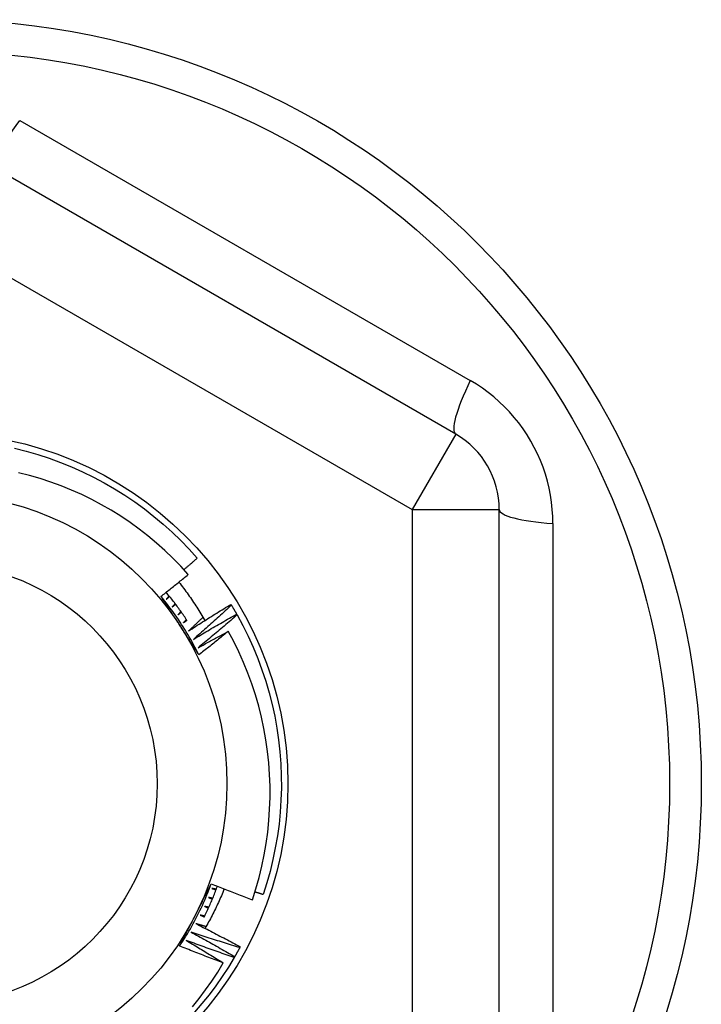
# Model space of a CAD drawing. Header units: inches. Extents: x 48.1 to 120.1, y 31.5 to 55.7.
# Tile 63 of 82: x 114.216 to 114.524, y 34.976 to 35.421. Entities that reach past the tile are written whole.
import ezdxf

# ---------------------------------------------------------------- set-up
doc = ezdxf.new("R2010")
doc.units = ezdxf.units.IN
doc.header["$MEASUREMENT"] = 0
doc.layers.add('Visible Edges(ANSI)', color=7, linetype='Continuous', lineweight=25)
doc.layers.add('Visible Tangent Edges(ANSI)', color=7, linetype='Continuous', lineweight=25)

msp = doc.modelspace()

# ---------------------------------------------------------------- linework, layer by layer
at = {"layer": 'Visible Edges(ANSI)'}
for p, q in [((114.41308, 35.23401), (114.19851, 35.35789)), ((114.43276, 34.95215), (114.43276, 35.19991)), ((114.31156, 35.15705), (114.31178, 35.1567)), ((114.31416, 35.15264), (114.31436, 35.15228)), ((114.31577, 35.00234), (114.31557, 35.00197)), ((114.31327, 34.99787), (114.31306, 34.99751))]:
    msp.add_line(p, q, dxfattribs=at)
at = {"layer": 'Visible Edges(ANSI)', "flags": 128}
for points in [[(114.21377, 35.22757), (114.21905, 35.22625), (114.22428, 35.22475), (114.22945, 35.22307), (114.23457, 35.22121), (114.23961, 35.21917), (114.24458, 35.21695), (114.24948, 35.21457), (114.25428, 35.21201), (114.25899, 35.20929), (114.2636, 35.2064), (114.26811, 35.20336), (114.27251, 35.20015), (114.2768, 35.1968), (114.28097, 35.1933), (114.28501, 35.18965), (114.28892, 35.18587), (114.29269, 35.18195), (114.29633, 35.1779)], [(114.29226, 35.17054), (114.28887, 35.17427), (114.28535, 35.17788), (114.28171, 35.18136), (114.27795, 35.18473), (114.27407, 35.18796), (114.27008, 35.19107), (114.26599, 35.19404), (114.2618, 35.19686), (114.25751, 35.19953), (114.25315, 35.20205), (114.2487, 35.20441), (114.24417, 35.20662), (114.23957, 35.20868), (114.2349, 35.21057), (114.23017, 35.2123), (114.22537, 35.21387), (114.22052, 35.21527), (114.21561, 35.21651)], [(114.29031, 35.17271), (114.29056, 35.17293), (114.29081, 35.17314), (114.29107, 35.17336), (114.29132, 35.17357), (114.29157, 35.17379), (114.29182, 35.174), (114.29207, 35.17422), (114.29232, 35.17443), (114.29257, 35.17465), (114.29282, 35.17486), (114.29308, 35.17508), (114.29333, 35.1753), (114.29358, 35.17551), (114.29383, 35.17573), (114.29408, 35.17595), (114.29433, 35.17616), (114.29458, 35.17638), (114.29483, 35.1766), (114.29508, 35.17681), (114.29533, 35.17703), (114.29558, 35.17725), (114.29583, 35.17746), (114.29608, 35.17768), (114.29633, 35.1779)], [(114.27993, 35.16066), (114.28045, 35.16106), (114.28097, 35.16147), (114.28149, 35.16188), (114.282, 35.16229), (114.28252, 35.16269), (114.28303, 35.1631), (114.28355, 35.16351), (114.28407, 35.16392), (114.28458, 35.16433), (114.28509, 35.16474), (114.28561, 35.16515), (114.28612, 35.16557), (114.28664, 35.16598), (114.28715, 35.16639), (114.28766, 35.1668), (114.28817, 35.16722), (114.28868, 35.16763), (114.2892, 35.16805), (114.28971, 35.16846), (114.29022, 35.16888), (114.29073, 35.16929), (114.29124, 35.16971), (114.29175, 35.17012), (114.29226, 35.17054)], [(114.28805, 35.16712), (114.28859, 35.16643), (114.28913, 35.16574), (114.28966, 35.16504), (114.29018, 35.16434), (114.29071, 35.16364), (114.29123, 35.16293), (114.29174, 35.16222), (114.29225, 35.16151), (114.29275, 35.1608), (114.29325, 35.16008), (114.29375, 35.15936), (114.29424, 35.15864), (114.29473, 35.15791), (114.29521, 35.15719), (114.29569, 35.15645), (114.29616, 35.15572), (114.29663, 35.15498), (114.29709, 35.15424), (114.29755, 35.1535), (114.298, 35.15276), (114.29845, 35.15201), (114.2989, 35.15126), (114.29934, 35.1505), (114.29977, 35.14975)], [(114.29712, 35.13426), (114.29653, 35.13544), (114.29593, 35.13661), (114.29532, 35.13777), (114.2947, 35.13893), (114.29406, 35.14009), (114.29342, 35.14123), (114.29276, 35.14237), (114.29209, 35.1435), (114.29141, 35.14463), (114.29072, 35.14575), (114.29002, 35.14686), (114.2893, 35.14797), (114.28858, 35.14907), (114.28785, 35.15016), (114.2871, 35.15124), (114.28634, 35.15232), (114.28558, 35.15339), (114.2848, 35.15445), (114.28401, 35.1555), (114.28321, 35.15655), (114.2824, 35.15759), (114.28159, 35.15862), (114.28076, 35.15964), (114.27992, 35.16065)], [(114.28857, 35.14739), (114.28821, 35.14795), (114.28785, 35.1485), (114.28749, 35.14906), (114.28713, 35.14961), (114.28677, 35.15016), (114.28641, 35.15072), (114.28605, 35.15127), (114.28569, 35.15183), (114.28533, 35.15238), (114.28497, 35.15293), (114.28461, 35.15348), (114.28425, 35.15404), (114.28389, 35.15459), (114.28353, 35.15514), (114.28317, 35.15569), (114.28281, 35.15625), (114.28245, 35.1568), (114.28209, 35.15735), (114.28173, 35.1579), (114.28137, 35.15845), (114.28101, 35.159), (114.28065, 35.15956), (114.28029, 35.16011), (114.27993, 35.16066)], [(114.29178, 35.14968), (114.29141, 35.15024), (114.29105, 35.15079), (114.29067, 35.15135), (114.2903, 35.1519), (114.28993, 35.15245), (114.28955, 35.15299), (114.28917, 35.15354), (114.28878, 35.15408), (114.2884, 35.15462), (114.28801, 35.15516), (114.28762, 35.1557), (114.28722, 35.15624), (114.28682, 35.15677), (114.28642, 35.1573), (114.28602, 35.15783), (114.28562, 35.15836), (114.28521, 35.15889), (114.2848, 35.15941), (114.28439, 35.15993), (114.28397, 35.16045), (114.28355, 35.16097), (114.28313, 35.16149), (114.28271, 35.162), (114.28229, 35.16251)], [(114.28363, 35.16088), (114.28357, 35.16082), (114.28352, 35.16075), (114.28347, 35.16069), (114.28342, 35.16062), (114.28336, 35.16056), (114.28331, 35.1605), (114.28326, 35.16043), (114.28321, 35.16037), (114.28315, 35.1603), (114.2831, 35.16024), (114.28305, 35.16018), (114.28299, 35.16011), (114.28294, 35.16005), (114.28289, 35.15998), (114.28284, 35.15992), (114.28278, 35.15986), (114.28273, 35.15979), (114.28268, 35.15973), (114.28263, 35.15966), (114.28257, 35.1596), (114.28252, 35.15953), (114.28247, 35.15947), (114.28242, 35.15941), (114.28236, 35.15934)], [(114.28236, 35.15934), (114.28242, 35.1594), (114.28249, 35.15945), (114.28255, 35.1595), (114.28261, 35.15955), (114.28267, 35.15961), (114.28273, 35.15966), (114.2828, 35.15971), (114.28286, 35.15976), (114.28292, 35.15982), (114.28298, 35.15987), (114.28304, 35.15992), (114.2831, 35.15998), (114.28317, 35.16003), (114.28323, 35.16008), (114.28329, 35.16013), (114.28335, 35.16019), (114.28341, 35.16024), (114.28348, 35.16029), (114.28354, 35.16034), (114.2836, 35.1604), (114.28366, 35.16045), (114.28372, 35.1605), (114.28378, 35.16056), (114.28385, 35.16061)], [(114.28636, 35.15739), (114.28631, 35.15732), (114.28625, 35.15726), (114.2862, 35.1572), (114.28614, 35.15714), (114.28609, 35.15707), (114.28603, 35.15701), (114.28598, 35.15695), (114.28592, 35.15689), (114.28587, 35.15682), (114.28582, 35.15676), (114.28576, 35.1567), (114.28571, 35.15664), (114.28565, 35.15658), (114.2856, 35.15651), (114.28554, 35.15645), (114.28549, 35.15639), (114.28543, 35.15633), (114.28538, 35.15626), (114.28532, 35.1562), (114.28527, 35.15614), (114.28521, 35.15608), (114.28516, 35.15601), (114.2851, 35.15595), (114.28505, 35.15589)], [(114.28505, 35.15589), (114.28511, 35.15594), (114.28518, 35.15599), (114.28524, 35.15604), (114.2853, 35.15609), (114.28537, 35.15614), (114.28543, 35.15619), (114.28549, 35.15624), (114.28556, 35.1563), (114.28562, 35.15635), (114.28568, 35.1564), (114.28575, 35.15645), (114.28581, 35.1565), (114.28587, 35.15655), (114.28594, 35.1566), (114.286, 35.15665), (114.28607, 35.1567), (114.28613, 35.15675), (114.28619, 35.1568), (114.28626, 35.15685), (114.28632, 35.1569), (114.28638, 35.15695), (114.28645, 35.157), (114.28651, 35.15705), (114.28657, 35.15711)], [(114.29241, 35.14503), (114.2932, 35.14554), (114.29399, 35.14605), (114.29478, 35.14656), (114.29557, 35.14707), (114.29637, 35.14758), (114.29716, 35.14809), (114.29795, 35.14859), (114.29875, 35.1491), (114.29955, 35.1496), (114.30034, 35.15011), (114.30114, 35.15061), (114.30194, 35.15111), (114.30274, 35.15161), (114.30354, 35.15211), (114.30434, 35.15261), (114.30514, 35.15311), (114.30594, 35.1536), (114.30674, 35.1541), (114.30754, 35.15459), (114.30835, 35.15509), (114.30915, 35.15558), (114.30995, 35.15607), (114.31076, 35.15656), (114.31156, 35.15705)], [(114.31178, 35.1567), (114.31107, 35.15605), (114.31037, 35.15539), (114.30966, 35.15474), (114.30895, 35.15409), (114.30824, 35.15344), (114.30753, 35.15279), (114.30682, 35.15214), (114.30611, 35.15149), (114.3054, 35.15085), (114.30469, 35.1502), (114.30397, 35.14956), (114.30326, 35.14891), (114.30254, 35.14827), (114.30183, 35.14763), (114.30111, 35.14699), (114.30039, 35.14635), (114.29967, 35.14571), (114.29895, 35.14507), (114.29823, 35.14443), (114.29751, 35.14379), (114.29679, 35.14316), (114.29606, 35.14252), (114.29534, 35.14189), (114.29462, 35.14125)], [(114.31178, 35.1567), (114.31188, 35.15653), (114.31198, 35.15636), (114.31208, 35.1562), (114.31219, 35.15603), (114.31229, 35.15586), (114.31239, 35.15569), (114.31249, 35.15552), (114.31259, 35.15535), (114.31269, 35.15519), (114.31279, 35.15502), (114.31289, 35.15485), (114.31299, 35.15468), (114.31308, 35.15451), (114.31318, 35.15434), (114.31328, 35.15417), (114.31338, 35.154), (114.31348, 35.15383), (114.31358, 35.15366), (114.31367, 35.15349), (114.31377, 35.15332), (114.31387, 35.15315), (114.31397, 35.15298), (114.31406, 35.15281), (114.31416, 35.15264)], [(114.28898, 35.1538), (114.28892, 35.15374), (114.28887, 35.15368), (114.28881, 35.15362), (114.28875, 35.15356), (114.2887, 35.1535), (114.28864, 35.15344), (114.28858, 35.15338), (114.28853, 35.15332), (114.28847, 35.15326), (114.28841, 35.1532), (114.28836, 35.15314), (114.2883, 35.15308), (114.28824, 35.15302), (114.28819, 35.15296), (114.28813, 35.15289), (114.28807, 35.15283), (114.28802, 35.15277), (114.28796, 35.15271), (114.2879, 35.15265), (114.28785, 35.15259), (114.28779, 35.15253), (114.28773, 35.15247), (114.28768, 35.15241), (114.28762, 35.15235)], [(114.28762, 35.15235), (114.28769, 35.1524), (114.28775, 35.15245), (114.28782, 35.1525), (114.28788, 35.15254), (114.28795, 35.15259), (114.28801, 35.15264), (114.28808, 35.15269), (114.28814, 35.15274), (114.28821, 35.15279), (114.28827, 35.15284), (114.28834, 35.15288), (114.2884, 35.15293), (114.28847, 35.15298), (114.28853, 35.15303), (114.2886, 35.15308), (114.28866, 35.15313), (114.28873, 35.15318), (114.28879, 35.15322), (114.28886, 35.15327), (114.28892, 35.15332), (114.28899, 35.15337), (114.28905, 35.15342), (114.28912, 35.15347), (114.28918, 35.15352)], [(114.29148, 35.15013), (114.29142, 35.15008), (114.29136, 35.15002), (114.29131, 35.14996), (114.29125, 35.1499), (114.29119, 35.14984), (114.29113, 35.14978), (114.29107, 35.14972), (114.29101, 35.14967), (114.29095, 35.14961), (114.29089, 35.14955), (114.29084, 35.14949), (114.29078, 35.14943), (114.29072, 35.14937), (114.29066, 35.14931), (114.2906, 35.14926), (114.29054, 35.1492), (114.29048, 35.14914), (114.29043, 35.14908), (114.29037, 35.14902), (114.29031, 35.14896), (114.29025, 35.1489), (114.29019, 35.14885), (114.29013, 35.14879), (114.29007, 35.14873)], [(114.29894, 35.15119), (114.29867, 35.15093), (114.2984, 35.15067), (114.29812, 35.15042), (114.29785, 35.15016), (114.29758, 35.1499), (114.29731, 35.14964), (114.29704, 35.14939), (114.29677, 35.14913), (114.2965, 35.14887), (114.29622, 35.14861), (114.29595, 35.14836), (114.29568, 35.1481), (114.29541, 35.14784), (114.29514, 35.14759), (114.29486, 35.14733), (114.29459, 35.14707), (114.29432, 35.14682), (114.29405, 35.14656), (114.29377, 35.14631), (114.2935, 35.14605), (114.29323, 35.14579), (114.29295, 35.14554), (114.29268, 35.14528), (114.29241, 35.14503)], [(114.29462, 35.14125), (114.29542, 35.14174), (114.29623, 35.14222), (114.29704, 35.14271), (114.29785, 35.14319), (114.29866, 35.14367), (114.29947, 35.14415), (114.30028, 35.14463), (114.30109, 35.14511), (114.3019, 35.14559), (114.30271, 35.14607), (114.30353, 35.14654), (114.30434, 35.14702), (114.30516, 35.14749), (114.30597, 35.14797), (114.30679, 35.14844), (114.3076, 35.14891), (114.30842, 35.14938), (114.30924, 35.14985), (114.31006, 35.15032), (114.31088, 35.15078), (114.3117, 35.15125), (114.31252, 35.15171), (114.31334, 35.15218), (114.31416, 35.15264)], [(114.31436, 35.15228), (114.31364, 35.15165), (114.31291, 35.15102), (114.31218, 35.15039), (114.31145, 35.14976), (114.31072, 35.14914), (114.30999, 35.14851), (114.30926, 35.14789), (114.30853, 35.14726), (114.30779, 35.14664), (114.30706, 35.14602), (114.30632, 35.1454), (114.30559, 35.14478), (114.30485, 35.14416), (114.30412, 35.14354), (114.30338, 35.14292), (114.30264, 35.14231), (114.3019, 35.14169), (114.30116, 35.14108), (114.30042, 35.14046), (114.29968, 35.13985), (114.29893, 35.13924), (114.29819, 35.13863), (114.29744, 35.13801), (114.2967, 35.13741)], [(114.31436, 35.15228), (114.31695, 35.14749), (114.31936, 35.14261), (114.32161, 35.13766), (114.32368, 35.13262), (114.32557, 35.12752), (114.32728, 35.12235), (114.32881, 35.11713), (114.33016, 35.11186), (114.33132, 35.10654), (114.33229, 35.10119), (114.33308, 35.0958), (114.33367, 35.09039), (114.33408, 35.08497), (114.3343, 35.07953), (114.33433, 35.07409), (114.33416, 35.06865), (114.33381, 35.06322), (114.33327, 35.0578), (114.33254, 35.05241), (114.33161, 35.04705), (114.33051, 35.04172), (114.32921, 35.03643), (114.32774, 35.0312), (114.32608, 35.02601)], [(114.29712, 35.13426), (114.29676, 35.13481), (114.29641, 35.13535), (114.29605, 35.1359), (114.2957, 35.13644), (114.29534, 35.13699), (114.29499, 35.13754), (114.29463, 35.13808), (114.29427, 35.13863), (114.29392, 35.13917), (114.29356, 35.13972), (114.29321, 35.14027), (114.29285, 35.14081), (114.29249, 35.14136), (114.29214, 35.14191), (114.29178, 35.14245), (114.29143, 35.143), (114.29107, 35.14355), (114.29071, 35.1441), (114.29036, 35.14465), (114.29, 35.14519), (114.28964, 35.14574), (114.28929, 35.14629), (114.28893, 35.14684), (114.28857, 35.14739)], [(114.29007, 35.14873), (114.29014, 35.14877), (114.29021, 35.14882), (114.29027, 35.14887), (114.29034, 35.14891), (114.29041, 35.14896), (114.29047, 35.14901), (114.29054, 35.14905), (114.29061, 35.1491), (114.29067, 35.14915), (114.29074, 35.14919), (114.29081, 35.14924), (114.29087, 35.14929), (114.29094, 35.14933), (114.29101, 35.14938), (114.29107, 35.14942), (114.29114, 35.14947), (114.29121, 35.14952), (114.29127, 35.14956), (114.29134, 35.14961), (114.29141, 35.14966), (114.29147, 35.1497), (114.29154, 35.14975), (114.29161, 35.14979), (114.29167, 35.14984)], [(114.2967, 35.13741), (114.29727, 35.13772), (114.29783, 35.13804), (114.2984, 35.13835), (114.29897, 35.13867), (114.29954, 35.13898), (114.3001, 35.1393), (114.30067, 35.13961), (114.30124, 35.13992), (114.30181, 35.14024), (114.30238, 35.14055), (114.30295, 35.14086), (114.30352, 35.14117), (114.30409, 35.14148), (114.30466, 35.14179), (114.30523, 35.1421), (114.3058, 35.14241), (114.30637, 35.14272), (114.30695, 35.14303), (114.30752, 35.14334), (114.30809, 35.14364), (114.30866, 35.14395), (114.30923, 35.14426), (114.30981, 35.14456), (114.31038, 35.14487)], [(114.31038, 35.14487), (114.30983, 35.14442), (114.30928, 35.14397), (114.30874, 35.14353), (114.30819, 35.14308), (114.30764, 35.14264), (114.30709, 35.14219), (114.30654, 35.14175), (114.30599, 35.1413), (114.30544, 35.14086), (114.30488, 35.14041), (114.30433, 35.13997), (114.30378, 35.13953), (114.30323, 35.13909), (114.30267, 35.13865), (114.30212, 35.13821), (114.30157, 35.13777), (114.30101, 35.13733), (114.30046, 35.13689), (114.2999, 35.13645), (114.29935, 35.13601), (114.29879, 35.13557), (114.29823, 35.13514), (114.29768, 35.1347), (114.29712, 35.13426)], [(114.32123, 35.02362), (114.32283, 35.02859), (114.32425, 35.03363), (114.32549, 35.03871), (114.32656, 35.04384), (114.32746, 35.04899), (114.32817, 35.05416), (114.3287, 35.05935), (114.32905, 35.06455), (114.32922, 35.06976), (114.32922, 35.07498), (114.32903, 35.08019), (114.32865, 35.0854), (114.3281, 35.0906), (114.32737, 35.09578), (114.32645, 35.10094), (114.32536, 35.10605), (114.32409, 35.11111), (114.32264, 35.11613), (114.32102, 35.12108), (114.31923, 35.12598), (114.31727, 35.13081), (114.31514, 35.13557), (114.31284, 35.14026), (114.31038, 35.14487)], [(114.2884, 35.0027), (114.28913, 35.0038), (114.28984, 35.00491), (114.29055, 35.00602), (114.29124, 35.00714), (114.29192, 35.00826), (114.29259, 35.00939), (114.29325, 35.01053), (114.29389, 35.01168), (114.29453, 35.01283), (114.29515, 35.01399), (114.29576, 35.01515), (114.29637, 35.01632), (114.29696, 35.0175), (114.29753, 35.01868), (114.2981, 35.01987), (114.29865, 35.02106), (114.2992, 35.02226), (114.29973, 35.02346), (114.30024, 35.02467), (114.30075, 35.02589), (114.30125, 35.02711), (114.30173, 35.02833), (114.3022, 35.02956), (114.30266, 35.03079)], [(114.2955, 35.01667), (114.2958, 35.01726), (114.2961, 35.01785), (114.2964, 35.01844), (114.2967, 35.01903), (114.297, 35.01962), (114.2973, 35.02021), (114.2976, 35.0208), (114.2979, 35.02138), (114.2982, 35.02197), (114.2985, 35.02256), (114.2988, 35.02315), (114.29909, 35.02374), (114.29939, 35.02432), (114.29969, 35.02491), (114.29999, 35.0255), (114.30029, 35.02609), (114.30059, 35.02667), (114.30088, 35.02726), (114.30118, 35.02785), (114.30148, 35.02844), (114.30178, 35.02902), (114.30208, 35.02961), (114.30237, 35.0302), (114.30267, 35.03078)], [(114.30267, 35.03078), (114.30344, 35.03047), (114.30421, 35.03017), (114.30498, 35.02986), (114.30575, 35.02955), (114.30652, 35.02925), (114.30729, 35.02894), (114.30806, 35.02864), (114.30884, 35.02834), (114.30961, 35.02804), (114.31038, 35.02774), (114.31115, 35.02744), (114.31193, 35.02714), (114.3127, 35.02684), (114.31348, 35.02654), (114.31425, 35.02624), (114.31502, 35.02595), (114.3158, 35.02565), (114.31657, 35.02536), (114.31735, 35.02507), (114.31813, 35.02478), (114.3189, 35.02448), (114.31968, 35.02419), (114.32046, 35.0239), (114.32123, 35.02362)], [(114.29942, 35.0157), (114.2997, 35.01627), (114.29998, 35.01684), (114.30026, 35.01741), (114.30053, 35.01798), (114.30081, 35.01855), (114.30108, 35.01913), (114.30134, 35.0197), (114.30161, 35.02028), (114.30187, 35.02086), (114.30212, 35.02144), (114.30238, 35.02202), (114.30263, 35.0226), (114.30288, 35.02318), (114.30313, 35.02377), (114.30337, 35.02435), (114.30362, 35.02494), (114.30386, 35.02553), (114.30409, 35.02612), (114.30433, 35.02671), (114.30456, 35.0273), (114.30478, 35.02789), (114.30501, 35.02848), (114.30523, 35.02908), (114.30545, 35.02967)], [(114.3085, 35.02847), (114.30819, 35.02771), (114.30788, 35.02695), (114.30757, 35.02619), (114.30725, 35.02543), (114.30692, 35.02467), (114.30659, 35.02392), (114.30626, 35.02317), (114.30592, 35.02242), (114.30557, 35.02167), (114.30523, 35.02092), (114.30487, 35.02018), (114.30452, 35.01944), (114.30415, 35.0187), (114.30379, 35.01796), (114.30342, 35.01722), (114.30304, 35.01649), (114.30266, 35.01576), (114.30228, 35.01503), (114.30189, 35.0143), (114.3015, 35.01357), (114.3011, 35.01285), (114.3007, 35.01213), (114.30029, 35.01141), (114.29988, 35.0107)], [(114.30301, 35.0287), (114.30308, 35.02868), (114.30316, 35.02865), (114.30324, 35.02862), (114.30331, 35.0286), (114.30339, 35.02857), (114.30347, 35.02854), (114.30355, 35.02852), (114.30362, 35.02849), (114.3037, 35.02846), (114.30378, 35.02844), (114.30385, 35.02841), (114.30393, 35.02838), (114.30401, 35.02835), (114.30408, 35.02833), (114.30416, 35.0283), (114.30424, 35.02827), (114.30431, 35.02825), (114.30439, 35.02822), (114.30447, 35.02819), (114.30454, 35.02817), (114.30462, 35.02814), (114.3047, 35.02811), (114.30477, 35.02809), (114.30485, 35.02806)], [(114.30497, 35.02839), (114.30489, 35.0284), (114.30481, 35.02841), (114.30473, 35.02843), (114.30465, 35.02844), (114.30456, 35.02845), (114.30448, 35.02847), (114.3044, 35.02848), (114.30432, 35.02849), (114.30424, 35.02851), (114.30415, 35.02852), (114.30407, 35.02853), (114.30399, 35.02854), (114.30391, 35.02856), (114.30383, 35.02857), (114.30374, 35.02858), (114.30366, 35.0286), (114.30358, 35.02861), (114.3035, 35.02862), (114.30342, 35.02864), (114.30334, 35.02865), (114.30325, 35.02866), (114.30317, 35.02868), (114.30309, 35.02869), (114.30301, 35.0287)], [(114.32242, 35.02726), (114.32257, 35.0272), (114.32272, 35.02715), (114.32287, 35.0271), (114.32303, 35.02705), (114.32318, 35.027), (114.32333, 35.02694), (114.32348, 35.02689), (114.32364, 35.02684), (114.32379, 35.02679), (114.32394, 35.02674), (114.32409, 35.02668), (114.32425, 35.02663), (114.3244, 35.02658), (114.32455, 35.02653), (114.3247, 35.02648), (114.32486, 35.02643), (114.32501, 35.02637), (114.32516, 35.02632), (114.32531, 35.02627), (114.32547, 35.02622), (114.32562, 35.02617), (114.32577, 35.02612), (114.32592, 35.02606), (114.32608, 35.02601)], [(114.30138, 35.02464), (114.30146, 35.02461), (114.30153, 35.02458), (114.30161, 35.02455), (114.30169, 35.02452), (114.30176, 35.02449), (114.30184, 35.02447), (114.30191, 35.02444), (114.30199, 35.02441), (114.30207, 35.02438), (114.30214, 35.02435), (114.30222, 35.02432), (114.30229, 35.02429), (114.30237, 35.02426), (114.30244, 35.02423), (114.30252, 35.0242), (114.3026, 35.02417), (114.30267, 35.02414), (114.30275, 35.02411), (114.30282, 35.02408), (114.3029, 35.02406), (114.30297, 35.02403), (114.30305, 35.024), (114.30313, 35.02397), (114.3032, 35.02394)], [(114.30334, 35.02426), (114.30326, 35.02428), (114.30317, 35.02429), (114.30309, 35.02431), (114.30301, 35.02433), (114.30293, 35.02434), (114.30285, 35.02436), (114.30277, 35.02437), (114.30269, 35.02439), (114.3026, 35.0244), (114.30252, 35.02442), (114.30244, 35.02444), (114.30236, 35.02445), (114.30228, 35.02447), (114.3022, 35.02448), (114.30212, 35.0245), (114.30203, 35.02451), (114.30195, 35.02453), (114.30187, 35.02455), (114.30179, 35.02456), (114.30171, 35.02458), (114.30163, 35.02459), (114.30155, 35.02461), (114.30146, 35.02462), (114.30138, 35.02464)], [(114.28841, 35.0027), (114.2887, 35.00328), (114.28899, 35.00386), (114.28929, 35.00444), (114.28958, 35.00503), (114.28988, 35.00561), (114.29017, 35.00619), (114.29047, 35.00677), (114.29076, 35.00735), (114.29106, 35.00793), (114.29135, 35.00851), (114.29165, 35.00909), (114.29194, 35.00967), (114.29224, 35.01026), (114.29253, 35.01084), (114.29283, 35.01142), (114.29313, 35.012), (114.29342, 35.01258), (114.29372, 35.01317), (114.29402, 35.01375), (114.29431, 35.01433), (114.29461, 35.01492), (114.29491, 35.0155), (114.2952, 35.01608), (114.2955, 35.01667)], [(114.29774, 35.01669), (114.29781, 35.01665), (114.29788, 35.01662), (114.29796, 35.01659), (114.29803, 35.01655), (114.29811, 35.01652), (114.29818, 35.01648), (114.29825, 35.01645), (114.29833, 35.01642), (114.2984, 35.01638), (114.29847, 35.01635), (114.29855, 35.01631), (114.29862, 35.01628), (114.29869, 35.01624), (114.29877, 35.01621), (114.29884, 35.01618), (114.29892, 35.01614), (114.29899, 35.01611), (114.29906, 35.01607), (114.29914, 35.01604), (114.29921, 35.01601), (114.29928, 35.01597), (114.29936, 35.01594), (114.29943, 35.0159), (114.29951, 35.01587)], [(114.29966, 35.01618), (114.29958, 35.0162), (114.2995, 35.01623), (114.29942, 35.01625), (114.29934, 35.01627), (114.29926, 35.01629), (114.29918, 35.01631), (114.2991, 35.01633), (114.29902, 35.01635), (114.29894, 35.01637), (114.29886, 35.01639), (114.29878, 35.01641), (114.2987, 35.01644), (114.29862, 35.01646), (114.29854, 35.01648), (114.29846, 35.0165), (114.29838, 35.01652), (114.2983, 35.01654), (114.29822, 35.01656), (114.29814, 35.01658), (114.29806, 35.0166), (114.29798, 35.01663), (114.2979, 35.01665), (114.29782, 35.01667), (114.29774, 35.01669)], [(114.29963, 35.02063), (114.2997, 35.0206), (114.29977, 35.02057), (114.29985, 35.02054), (114.29992, 35.02051), (114.3, 35.02048), (114.30007, 35.02044), (114.30015, 35.02041), (114.30022, 35.02038), (114.3003, 35.02035), (114.30037, 35.02032), (114.30045, 35.02029), (114.30052, 35.02025), (114.3006, 35.02022), (114.30067, 35.02019), (114.30075, 35.02016), (114.30082, 35.02013), (114.3009, 35.0201), (114.30097, 35.02006), (114.30105, 35.02003), (114.30112, 35.02), (114.3012, 35.01997), (114.30127, 35.01994), (114.30135, 35.0199), (114.30142, 35.01987)], [(114.30157, 35.02019), (114.30148, 35.02021), (114.3014, 35.02023), (114.30132, 35.02025), (114.30124, 35.02027), (114.30116, 35.02028), (114.30108, 35.0203), (114.301, 35.02032), (114.30092, 35.02034), (114.30084, 35.02036), (114.30076, 35.02038), (114.30068, 35.02039), (114.3006, 35.02041), (114.30051, 35.02043), (114.30043, 35.02045), (114.30035, 35.02047), (114.30027, 35.02049), (114.30019, 35.02051), (114.30011, 35.02052), (114.30003, 35.02054), (114.29995, 35.02056), (114.29987, 35.02058), (114.29979, 35.0206), (114.29971, 35.02062), (114.29963, 35.02063)], [(114.29572, 35.01281), (114.29656, 35.01238), (114.2974, 35.01196), (114.29824, 35.01153), (114.29908, 35.01111), (114.29992, 35.01068), (114.30076, 35.01025), (114.3016, 35.00982), (114.30244, 35.00939), (114.30327, 35.00895), (114.30411, 35.00852), (114.30495, 35.00809), (114.30578, 35.00765), (114.30662, 35.00721), (114.30745, 35.00677), (114.30829, 35.00634), (114.30912, 35.0059), (114.30995, 35.00545), (114.31079, 35.00501), (114.31162, 35.00457), (114.31245, 35.00413), (114.31328, 35.00368), (114.31411, 35.00323), (114.31494, 35.00279), (114.31577, 35.00234)], [(114.30031, 35.01145), (114.30012, 35.0115), (114.29993, 35.01156), (114.29974, 35.01162), (114.29955, 35.01167), (114.29935, 35.01173), (114.29916, 35.01178), (114.29897, 35.01184), (114.29878, 35.0119), (114.29859, 35.01195), (114.2984, 35.01201), (114.29821, 35.01207), (114.29801, 35.01212), (114.29782, 35.01218), (114.29763, 35.01224), (114.29744, 35.01229), (114.29725, 35.01235), (114.29706, 35.01241), (114.29687, 35.01246), (114.29668, 35.01252), (114.29648, 35.01258), (114.29629, 35.01264), (114.2961, 35.01269), (114.29591, 35.01275), (114.29572, 35.01281)], [(114.29357, 35.00899), (114.2944, 35.00854), (114.29523, 35.00809), (114.29605, 35.00764), (114.29688, 35.00718), (114.2977, 35.00673), (114.29853, 35.00627), (114.29935, 35.00581), (114.30018, 35.00535), (114.301, 35.00489), (114.30182, 35.00443), (114.30264, 35.00397), (114.30346, 35.00351), (114.30428, 35.00304), (114.3051, 35.00258), (114.30592, 35.00211), (114.30674, 35.00165), (114.30756, 35.00118), (114.30838, 35.00071), (114.30919, 35.00024), (114.31001, 34.99977), (114.31083, 34.99929), (114.31164, 34.99882), (114.31246, 34.99835), (114.31327, 34.99787)], [(114.31557, 35.00197), (114.31465, 35.00225), (114.31373, 35.00253), (114.31281, 35.00281), (114.31189, 35.0031), (114.31098, 35.00338), (114.31006, 35.00367), (114.30914, 35.00395), (114.30822, 35.00424), (114.3073, 35.00453), (114.30638, 35.00482), (114.30547, 35.00511), (114.30455, 35.0054), (114.30363, 35.00569), (114.30272, 35.00599), (114.3018, 35.00628), (114.30089, 35.00658), (114.29997, 35.00688), (114.29906, 35.00718), (114.29814, 35.00748), (114.29723, 35.00778), (114.29631, 35.00808), (114.2954, 35.00838), (114.29449, 35.00869), (114.29357, 35.00899)], [(114.29131, 35.00525), (114.29201, 35.00484), (114.29272, 35.00442), (114.29342, 35.004), (114.29413, 35.00359), (114.29483, 35.00317), (114.29553, 35.00275), (114.29624, 35.00233), (114.29694, 35.00191), (114.29764, 35.00148), (114.29834, 35.00106), (114.29905, 35.00064), (114.29975, 35.00021), (114.30045, 34.99979), (114.30115, 34.99936), (114.30185, 34.99893), (114.30254, 34.99851), (114.30324, 34.99808), (114.30394, 34.99765), (114.30464, 34.99722), (114.30534, 34.99679), (114.30603, 34.99636), (114.30673, 34.99593), (114.30743, 34.99549), (114.30812, 34.99506)], [(114.31306, 34.99751), (114.31215, 34.99782), (114.31124, 34.99813), (114.31033, 34.99844), (114.30942, 34.99876), (114.30851, 34.99907), (114.3076, 34.99939), (114.3067, 34.9997), (114.30579, 35.00002), (114.30488, 35.00034), (114.30397, 35.00066), (114.30306, 35.00098), (114.30216, 35.0013), (114.30125, 35.00162), (114.30035, 35.00195), (114.29944, 35.00227), (114.29853, 35.0026), (114.29763, 35.00293), (114.29673, 35.00326), (114.29582, 35.00359), (114.29492, 35.00392), (114.29401, 35.00425), (114.29311, 35.00458), (114.29221, 35.00492), (114.29131, 35.00525)], [(114.30812, 34.99506), (114.3073, 34.99537), (114.30647, 34.99567), (114.30564, 34.99598), (114.30482, 34.99629), (114.304, 34.99661), (114.30317, 34.99692), (114.30235, 34.99723), (114.30153, 34.99755), (114.3007, 34.99786), (114.29988, 34.99818), (114.29906, 34.99849), (114.29824, 34.99881), (114.29742, 34.99913), (114.29659, 34.99945), (114.29577, 34.99977), (114.29495, 35.00009), (114.29413, 35.00042), (114.29331, 35.00074), (114.2925, 35.00106), (114.29168, 35.00139), (114.29086, 35.00172), (114.29004, 35.00204), (114.28922, 35.00237), (114.28841, 35.0027)], [(114.31557, 35.00197), (114.31548, 35.0018), (114.31539, 35.00163), (114.31529, 35.00146), (114.3152, 35.00128), (114.3151, 35.00111), (114.31501, 35.00094), (114.31491, 35.00077), (114.31482, 35.0006), (114.31472, 35.00043), (114.31463, 35.00025), (114.31453, 35.00008), (114.31444, 34.99991), (114.31434, 34.99974), (114.31425, 34.99957), (114.31415, 34.9994), (114.31405, 34.99923), (114.31396, 34.99906), (114.31386, 34.99889), (114.31376, 34.99872), (114.31366, 34.99855), (114.31357, 34.99838), (114.31347, 34.99821), (114.31337, 34.99804), (114.31327, 34.99787)], [(114.29417, 34.97524), (114.29721, 34.97902), (114.30013, 34.9829), (114.30292, 34.98687), (114.30559, 34.99093), (114.30812, 34.99506)], [(114.31306, 34.99751), (114.31042, 34.99316), (114.30764, 34.9889), (114.30472, 34.98474), (114.30167, 34.98067), (114.29848, 34.9767), (114.29517, 34.97284)]]:
    msp.add_lwpolyline(points, dxfattribs=at)
at = {"layer": 'Visible Edges(ANSI)'}
for radius in [0.34516, 0.15846, 0.13091]:
    msp.add_circle((114.17883, 35.07603), radius, dxfattribs=at)
msp.add_arc((114.39339, 35.19991), 0.03937, 0, 60, dxfattribs=at)
at = {"layer": 'Visible Tangent Edges(ANSI)'}
for p, q in [((114.21617, 35.37567), (114.41966, 35.25819)), ((114.17883, 35.32379), (114.39339, 35.19991)), ((114.41308, 35.23401), (114.39339, 35.19991)), ((114.39339, 35.19991), (114.39339, 34.95215)), ((114.39339, 35.19991), (114.43276, 35.19991)), ((114.457, 35.19352), (114.457, 34.95854))]:
    msp.add_line(p, q, dxfattribs=at)
at = {"layer": 'Visible Tangent Edges(ANSI)', "flags": 128}
msp.add_lwpolyline([(114.457, 35.19352), (114.45693, 35.19673), (114.45671, 35.19995), (114.45636, 35.20317), (114.45587, 35.20638), (114.45524, 35.20958), (114.45447, 35.21275), (114.45356, 35.21588), (114.45252, 35.21898), (114.45134, 35.22202), (114.45003, 35.22501), (114.44858, 35.22795), (114.447, 35.23082), (114.4453, 35.23363), (114.44348, 35.23635), (114.44155, 35.23899), (114.43951, 35.24154), (114.43735, 35.24399), (114.43509, 35.24635), (114.43273, 35.24861), (114.43027, 35.25076), (114.42772, 35.2528), (114.4251, 35.25472), (114.42241, 35.25652), (114.41966, 35.25819)], dxfattribs=at)
at = {"layer": 'Visible Tangent Edges(ANSI)'}
for radius in [0.33084, 0.09941]:
    msp.add_circle((114.17883, 35.07603), radius, dxfattribs=at)
for centre, major_axis, start_param, end_param in [((114.2182, 35.39198), (-0.01969, -0.0341), 0, 1.176113), ((114.43276, 35.2681), (-0.01969, -0.0341), 5.107073, 6.283185), ((114.47213, 35.19991), (-0.03937, 0), 0, 1.176113)]:
    msp.add_ellipse(centre, major_axis=major_axis, ratio=0.175929, start_param=start_param, end_param=end_param, dxfattribs=at)

doc.saveas('drawing.dxf')
